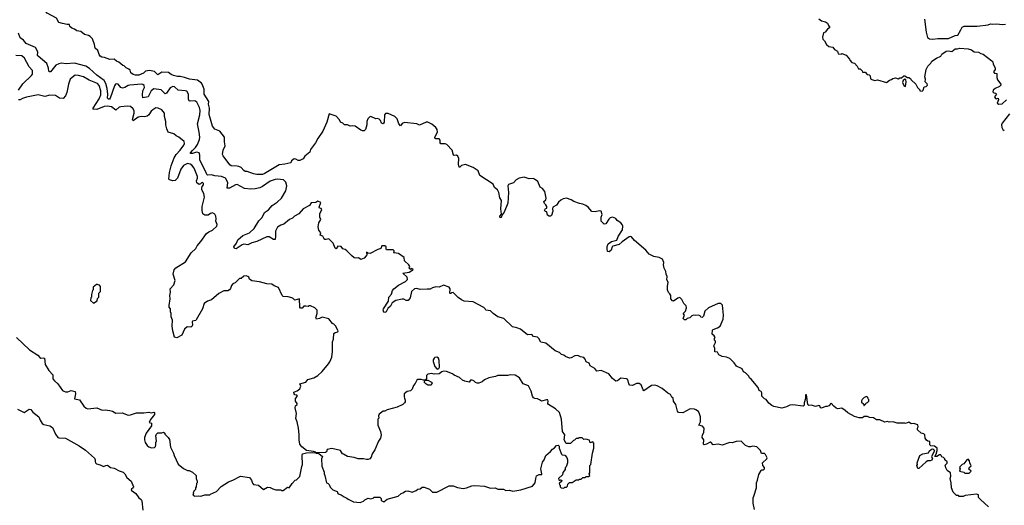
# Model space of a CAD drawing. Extents: x 2240384 to 2404287, y 351326 to 526670.
# Tile 215 of 256: x 2300501 to 2312432, y 474532 to 480417. Entities that reach past the tile are written whole.
import ezdxf

# ---------------------------------------------------------------- set-up
doc = ezdxf.new("R2010")
doc.units = 0

msp = doc.modelspace()

# ---------------------------------------------------------------- linework, layer by layer
at = {"layer": '0CON20XD'}
for points in [[(2301018, 480372), (2300974, 480384), (2300947, 480437), (2300835, 480498), (2300794, 480544), (2300765, 480550), (2300760, 480585), (2300701, 480701), (2300626, 480775), (2300592, 480822), (2300575, 480860), (2300565, 480860), (2300555, 480870), (2300525, 480870), (2300510, 480895), (2300510, 480915), (2300498, 480928)], [(2312242, 474515), (2312142, 474602), (2312120, 474625), (2312118, 474658), (2312097, 474667), (2311958, 474652), (2311935, 474640), (2311885, 474640), (2311875, 474650), (2311852, 474652), (2311813, 474693), (2311794, 474744), (2311790, 474805), (2311777, 474855), (2311784, 474886), (2311781, 474925), (2311741, 474955), (2311722, 474985), (2311718, 475008), (2311710, 475015), (2311738, 475042), (2311738, 475058), (2311710, 475085), (2311710, 475095), (2311695, 475110), (2311675, 475120), (2311662, 475142), (2311645, 475142), (2311615, 475122), (2311592, 475122), (2311607, 475153), (2311618, 475195), (2311617, 475225), (2311585, 475248), (2311542, 475252), (2311530, 475265), (2311530, 475305), (2311505, 475310), (2311491, 475321), (2311473, 475345), (2311468, 475388), (2311455, 475400), (2311425, 475408), (2311380, 475445), (2311380, 475465), (2311390, 475485), (2311386, 475506), (2311335, 475522), (2311305, 475518), (2311275, 475538), (2311236, 475524), (2311225, 475526), (2311135, 475529), (2311085, 475544), (2311035, 475540), (2311015, 475546), (2310985, 475538), (2310925, 475567), (2310885, 475568), (2310845, 475593), (2310798, 475598), (2310775, 475610), (2310735, 475610), (2310715, 475592), (2310675, 475593), (2310615, 475610), (2310535, 475651), (2310505, 475683), (2310465, 475708), (2310415, 475703), (2310395, 475710), (2310365, 475733), (2310335, 475770), (2310305, 475738), (2310285, 475728), (2310265, 475730), (2310215, 475709), (2310205, 475712), (2310196, 475736), (2310185, 475743), (2310145, 475731), (2310095, 475744), (2310065, 475741), (2310052, 475755), (2310035, 475870), (2310025, 475870), (2310021, 475825), (2310006, 475775), (2310006, 475744), (2309995, 475732), (2309870, 475750), (2309835, 475746), (2309792, 475725), (2309735, 475711), (2309640, 475730), (2309615, 475740), (2309580, 475770), (2309548, 475815), (2309525, 475824), (2309501, 475845), (2309494, 475855), (2309492, 475895), (2309485, 475910), (2309462, 475925), (2309448, 475958), (2309365, 476062), (2309345, 476078), (2309335, 476098), (2309295, 476137), (2309271, 476151), (2309255, 476187), (2309187, 476217), (2309160, 476260), (2309105, 476310), (2309066, 476326), (2309012, 476335), (2308972, 476355), (2308956, 476386), (2308923, 476393), (2308923, 476433), (2308912, 476465), (2308932, 476505), (2308932, 476522), (2308920, 476535), (2308920, 476555), (2308930, 476565), (2308918, 476585), (2308893, 476605), (2308897, 476653), (2308905, 476662), (2308958, 476682), (2308988, 476705), (2309025, 476788), (2309030, 476835), (2309018, 476958), (2308997, 476977), (2308965, 476979), (2308847, 476925), (2308802, 476885), (2308788, 476825), (2308772, 476808), (2308755, 476812), (2308745, 476830), (2308727, 476837), (2308685, 476832), (2308667, 476837), (2308645, 476830), (2308620, 476805), (2308590, 476795), (2308572, 476778), (2308555, 476780), (2308542, 476795), (2308558, 476835), (2308540, 476855), (2308569, 476885), (2308583, 476925), (2308575, 476950), (2308547, 476977), (2308523, 477025), (2308505, 477047), (2308495, 477050), (2308477, 477043), (2308425, 477007), (2308411, 477011), (2308390, 477035), (2308390, 477075), (2308380, 477095), (2308362, 477112), (2308352, 477145), (2308350, 477185), (2308360, 477235), (2308342, 477265), (2308347, 477305), (2308333, 477335), (2308330, 477365), (2308310, 477405), (2308303, 477445), (2308307, 477475), (2308292, 477515), (2308248, 477535), (2308187, 477547), (2308127, 477577), (2308089, 477625), (2307951, 477741), (2307916, 477785), (2307905, 477790), (2307885, 477784), (2307803, 477727), (2307767, 477693), (2307688, 477672), (2307681, 477665), (2307667, 477625), (2307645, 477604), (2307625, 477608), (2307619, 477641), (2307620, 477670), (2307631, 477699), (2307671, 477729), (2307736, 477745), (2307752, 477788), (2307805, 477870), (2307809, 477915), (2307802, 477935), (2307785, 477956), (2307742, 477982), (2307725, 478008), (2307686, 478026), (2307655, 478017), (2307639, 478001), (2307605, 477942), (2307585, 477938), (2307548, 477975), (2307546, 478024), (2307559, 478055), (2307545, 478098), (2307525, 478102), (2307475, 478087), (2307435, 478093), (2307390, 478145), (2307362, 478165), (2307325, 478183), (2307285, 478189), (2307215, 478214), (2307182, 478235), (2307125, 478254), (2307085, 478246), (2307058, 478232), (2307028, 478205), (2307005, 478168), (2306961, 478145), (2306956, 478125), (2306961, 478095), (2306947, 478045), (2306935, 478038), (2306915, 478038), (2306895, 478050), (2306888, 478088), (2306873, 478093), (2306862, 478105), (2306872, 478128), (2306887, 478133), (2306888, 478155), (2306878, 478175), (2306859, 478189), (2306851, 478215), (2306877, 478235), (2306880, 478255), (2306866, 478336), (2306835, 478373), (2306807, 478387), (2306778, 478455), (2306741, 478485), (2306721, 478491), (2306675, 478488), (2306615, 478508), (2306555, 478497), (2306518, 478475), (2306485, 478440), (2306425, 478418), (2306418, 478405), (2306424, 478325), (2306416, 478195), (2306371, 478085), (2306346, 478054), (2306335, 478020), (2306325, 478017), (2306321, 478035), (2306338, 478062), (2306331, 478125), (2306340, 478225), (2306318, 478258), (2306307, 478325), (2306290, 478355), (2306256, 478385), (2306240, 478425), (2306078, 478528), (2306056, 478584), (2305995, 478625), (2305905, 478662), (2305855, 478652), (2305835, 478630), (2305825, 478628), (2305817, 478665), (2305822, 478735), (2305809, 478765), (2305795, 478774), (2305765, 478771), (2305756, 478776), (2305743, 478835), (2305675, 478906), (2305655, 478912), (2305605, 478911), (2305598, 478925), (2305597, 478957), (2305585, 478973), (2305544, 478974), (2305531, 478981), (2305531, 478995), (2305563, 479055), (2305560, 479085), (2305545, 479111), (2305495, 479152), (2305445, 479174), (2305425, 479175), (2305345, 479140), (2305315, 479156), (2305165, 479172), (2305135, 479159), (2305115, 479132), (2305094, 479154), (2305075, 479215), (2305045, 479245), (2304965, 479282), (2304935, 479280), (2304922, 479265), (2304916, 479175), (2304904, 479156), (2304884, 479164), (2304871, 479195), (2304855, 479213), (2304835, 479220), (2304815, 479217), (2304755, 479243), (2304742, 479238), (2304720, 479215), (2304709, 479185), (2304708, 479142), (2304690, 479085), (2304675, 479070), (2304655, 479070), (2304635, 479078), (2304565, 479128), (2304535, 479131), (2304505, 479126), (2304475, 479144), (2304435, 479143), (2304415, 479162), (2304388, 479175), (2304378, 479205), (2304335, 479248), (2304250, 479275), (2304221, 479175), (2304175, 479065), (2304112, 478978), (2304085, 478926), (2304024, 478845), (2304015, 478811), (2303958, 478762), (2303935, 478732), (2303895, 478710), (2303875, 478710), (2303847, 478727), (2303825, 478730), (2303794, 478706), (2303786, 478684), (2303712, 478665), (2303645, 478657), (2303465, 478548), (2303445, 478541), (2303375, 478540), (2303335, 478548), (2303257, 478577), (2303235, 478578), (2303215, 478590), (2303185, 478627), (2303157, 478637), (2303135, 478644), (2303065, 478647), (2303047, 478657), (2302966, 478766), (2302960, 478785), (2302968, 478835), (2302991, 478889), (2302982, 478938), (2302983, 478995), (2302928, 479065), (2302865, 479090), (2302836, 479126), (2302795, 479270), (2302801, 479345), (2302790, 479395), (2302791, 479425), (2302736, 479515), (2302736, 479575), (2302714, 479635), (2302705, 479649), (2302656, 479686), (2302589, 479691), (2302560, 479695), (2302498, 479718), (2302445, 479730), (2302415, 479728), (2302365, 479742), (2302336, 479755), (2302305, 479779), (2302225, 479781), (2302175, 479747), (2302135, 479790), (2302075, 479800), (2302025, 479794), (2302002, 479768), (2301945, 479746), (2301906, 479746), (2301877, 479755), (2301848, 479775), (2301838, 479805), (2301825, 479818), (2301792, 479835), (2301765, 479860), (2301752, 479862), (2301704, 479904), (2301675, 479914), (2301645, 479940), (2301593, 479933), (2301529, 479959), (2301495, 479963), (2301478, 479975), (2301462, 479995), (2301447, 480045), (2301415, 480073), (2301408, 480115), (2301382, 480185), (2301353, 480213), (2301335, 480224), (2301285, 480237), (2301240, 480275), (2301195, 480282), (2301164, 480304), (2301132, 480315), (2301110, 480335), (2301105, 480360), (2301075, 480358), (2301018, 480372)], [(2310185, 480426), (2310215, 480404), (2310265, 480393), (2310288, 480375), (2310303, 480345)], [(2311467, 480425), (2311485, 480265), (2311502, 480202), (2311524, 480184), (2311565, 480180), (2311625, 480189), (2311755, 480191), (2311835, 480224), (2311869, 480231), (2311904, 480295), (2311921, 480325), (2311945, 480337), (2312105, 480339), (2312236, 480354), (2312265, 480366), (2312295, 480361), (2312335, 480367), (2312415, 480358), (2312445, 480362)], [(2300851, 479831), (2300828, 479885), (2300723, 479975), (2300717, 479985), (2300719, 480029), (2300691, 480081), (2300579, 480129), (2300548, 480168), (2300506, 480196), (2300486, 480255)], [(2310303, 480345), (2310317, 480323), (2310288, 480302), (2310260, 480265), (2310242, 480258), (2310228, 480205), (2310235, 480180), (2310255, 480162), (2310278, 480115), (2310305, 480093), (2310356, 480086), (2310375, 480057), (2310410, 480035), (2310420, 480005), (2310455, 480000), (2310465, 480008), (2310516, 479986), (2310555, 479940), (2310560, 479925), (2310585, 479900), (2310615, 479890), (2310650, 479855), (2310665, 479820), (2310685, 479820), (2310708, 479798), (2310712, 479782), (2310745, 479780), (2310772, 479752), (2310795, 479750), (2310807, 479737), (2310812, 479702), (2310825, 479691), (2310865, 479682), (2310895, 479687), (2311005, 479658), (2311040, 479685), (2311067, 479693), (2311080, 479705), (2311115, 479713), (2311145, 479702), (2311165, 479712), (2311187, 479713), (2311215, 479738), (2311225, 479738), (2311258, 479718), (2311275, 479718), (2311296, 479706), (2311305, 479690), (2311360, 479635), (2311382, 479595), (2311408, 479568), (2311410, 479555), (2311435, 479550), (2311447, 479563), (2311460, 479605), (2311485, 479609), (2311500, 479625), (2311498, 479638), (2311473, 479663), (2311478, 479695), (2311468, 479725), (2311486, 479815), (2311507, 479855), (2311540, 479890), (2311555, 479916), (2311610, 479950), (2311663, 479977), (2311675, 480000), (2311728, 480035), (2311755, 480039), (2311795, 480032), (2311835, 480064), (2311865, 480064), (2311895, 480072), (2311995, 480064), (2312035, 480050), (2312068, 480028), (2312120, 480025), (2312148, 480008), (2312175, 480001), (2312279, 479919), (2312292, 479905), (2312298, 479878), (2312320, 479835), (2312320, 479815), (2312302, 479785), (2312315, 479770), (2312340, 479765), (2312340, 479715), (2312348, 479688), (2312388, 479635), (2312388, 479625), (2312375, 479608), (2312320, 479585), (2312298, 479562), (2312292, 479542), (2312305, 479530), (2312327, 479527), (2312338, 479515), (2312313, 479483), (2312324, 479464), (2312335, 479458), (2312358, 479468), (2312360, 479445), (2312346, 479406), (2312364, 479394), (2312405, 479397), (2312460, 479445)], [(2300485, 479562), (2300539, 479641), (2300645, 479741), (2300655, 479758), (2300655, 479800), (2300614, 479845), (2300559, 479949), (2300525, 479981), (2300455, 479984)], [(2309405, 474480), (2309387, 474557), (2309387, 474623), (2309395, 474642), (2309428, 474745), (2309429, 474805), (2309443, 474835), (2309457, 474905), (2309487, 474953), (2309495, 474960), (2309515, 474960), (2309528, 474975), (2309525, 474990), (2309508, 475015), (2309502, 475045), (2309556, 475094), (2309559, 475109), (2309539, 475149), (2309525, 475158), (2309491, 475161), (2309476, 475196), (2309435, 475240), (2309385, 475248), (2309355, 475239), (2309335, 475241), (2309295, 475257), (2309245, 475309), (2309184, 475306), (2309135, 475288), (2309105, 475292), (2309015, 475260), (2308965, 475272), (2308905, 475263), (2308876, 475296), (2308867, 475297), (2308825, 475272), (2308795, 475264), (2308788, 475275), (2308790, 475325), (2308772, 475355), (2308776, 475385), (2308791, 475415), (2308794, 475465), (2308775, 475491), (2308732, 475505), (2308751, 475545), (2308750, 475605), (2308740, 475640), (2308725, 475667), (2308695, 475690), (2308676, 475696), (2308625, 475700), (2308581, 475679), (2308535, 475651), (2308485, 475656), (2308471, 475675), (2308450, 475755), (2308423, 475795), (2308420, 475830), (2308403, 475843), (2308386, 475875), (2308353, 475893), (2308285, 475949), (2308225, 475980), (2308195, 475990), (2308155, 475984), (2308065, 475921), (2308055, 475932), (2308032, 475992), (2308009, 476009), (2307975, 476009), (2307925, 475983), (2307895, 475987), (2307883, 476003), (2307870, 476055), (2307855, 476066), (2307785, 476071), (2307745, 476039), (2307725, 476037), (2307685, 476068), (2307638, 476125), (2307545, 476164), (2307495, 476158), (2307470, 476190), (2307415, 476222), (2307400, 476255), (2307365, 476272), (2307354, 476305), (2307335, 476323), (2307295, 476330), (2307265, 476349), (2307228, 476342), (2307185, 476318), (2307165, 476316), (2307114, 476334), (2307095, 476352), (2307065, 476358), (2307044, 476384), (2306988, 476405), (2306875, 476498), (2306815, 476510), (2306791, 476555), (2306775, 476570), (2306725, 476577), (2306705, 476602), (2306655, 476598), (2306568, 476665), (2306525, 476684), (2306473, 476693), (2306366, 476796), (2306295, 476818), (2306240, 476855), (2306205, 476888), (2306150, 476895), (2306140, 476915), (2306125, 476928), (2305995, 476998), (2305885, 477008), (2305853, 477023), (2305815, 477050), (2305755, 477111), (2305734, 477106), (2305725, 477097), (2305719, 477099), (2305714, 477105), (2305718, 477155), (2305705, 477176), (2305635, 477199), (2305585, 477176), (2305545, 477180), (2305503, 477167), (2305475, 477151), (2305440, 477150), (2305355, 477149), (2305315, 477161), (2305287, 477155), (2305249, 477125), (2305232, 477048), (2305208, 477015), (2305185, 477013), (2305155, 477030), (2305135, 477032), (2305060, 477015), (2305015, 476984), (2304994, 476945), (2304963, 476917), (2304940, 476875), (2304925, 476867), (2304915, 476871), (2304907, 476895), (2304911, 476915), (2304971, 477005), (2304972, 477055), (2305008, 477092), (2305020, 477135), (2305036, 477155), (2305092, 477198), (2305175, 477245), (2305200, 477270), (2305195, 477295), (2305144, 477346), (2305222, 477358), (2305252, 477378), (2305265, 477380), (2305268, 477395), (2305245, 477400), (2305235, 477390), (2305220, 477405), (2305228, 477425), (2305218, 477445), (2305162, 477495), (2305160, 477535), (2305092, 477582), (2305035, 477590), (2305030, 477595), (2305038, 477602), (2305040, 477615), (2305027, 477627), (2304945, 477630), (2304940, 477635), (2304940, 477665), (2304925, 477678), (2304890, 477675), (2304876, 477644), (2304842, 477632), (2304746, 477584), (2304718, 477588), (2304702, 477598), (2304708, 477565), (2304700, 477555), (2304675, 477528), (2304635, 477512), (2304605, 477532), (2304575, 477528), (2304555, 477532), (2304520, 477560), (2304465, 477618), (2304443, 477633), (2304415, 477642), (2304395, 477670), (2304355, 477672), (2304335, 477640), (2304325, 477650), (2304298, 477708), (2304245, 477762), (2304216, 477754), (2304200, 477755), (2304185, 477768), (2304175, 477793), (2304140, 477805), (2304148, 477835), (2304126, 477865), (2304118, 477905), (2304126, 477955), (2304149, 477995), (2304136, 478025), (2304137, 478063), (2304163, 478115), (2304155, 478128), (2304133, 478133), (2304130, 478145), (2304152, 478202), (2304115, 478217), (2304089, 478201), (2304033, 478197), (2304012, 478165), (2303934, 478125), (2303885, 478064), (2303830, 478035), (2303808, 478012), (2303770, 477995), (2303701, 477939), (2303665, 477929), (2303625, 477901), (2303599, 477855), (2303601, 477795), (2303595, 477754), (2303577, 477755), (2303525, 477786), (2303495, 477784), (2303375, 477731), (2303315, 477715), (2303265, 477687), (2303215, 477696), (2303195, 477690), (2303125, 477640), (2303104, 477644), (2303097, 477665), (2303130, 477710), (2303145, 477750), (2303205, 477802), (2303287, 477833), (2303342, 477885), (2303400, 477980), (2303438, 478022), (2303468, 478082), (2303517, 478113), (2303562, 478165), (2303620, 478205), (2303674, 478255), (2303727, 478343), (2303737, 478405), (2303725, 478450), (2303696, 478476), (2303624, 478484), (2303595, 478482), (2303535, 478462), (2303444, 478396), (2303410, 478380), (2303355, 478368), (2303303, 478363), (2303225, 478372), (2303135, 478418), (2303115, 478415), (2303045, 478376), (2303015, 478374), (2303025, 478445), (2302995, 478495), (2302945, 478516), (2302865, 478525), (2302825, 478539), (2302775, 478535), (2302770, 478540), (2302758, 478575), (2302682, 478715), (2302684, 478774), (2302675, 478805), (2302645, 478811), (2302595, 478794), (2302570, 478795), (2302570, 478805), (2302596, 478834), (2302632, 478868), (2302655, 478905), (2302679, 478965), (2302684, 478995), (2302677, 479055), (2302655, 479155), (2302683, 479265), (2302688, 479315), (2302678, 479355), (2302648, 479418), (2302625, 479432), (2302568, 479428), (2302555, 479435), (2302546, 479456), (2302545, 479515), (2302525, 479550), (2302505, 479557), (2302422, 479562), (2302375, 479604), (2302355, 479608), (2302325, 479593), (2302278, 479525), (2302265, 479520), (2302215, 479569), (2302125, 479580), (2302095, 479557), (2302056, 479484), (2301995, 479469), (2301989, 479505), (2301995, 479555), (2302015, 479595), (2302008, 479618), (2301995, 479632), (2301975, 479635), (2301836, 479624), (2301815, 479618), (2301775, 479594), (2301745, 479589), (2301726, 479596), (2301695, 479637), (2301675, 479641), (2301662, 479635), (2301648, 479615), (2301596, 479465), (2301588, 479455), (2301575, 479453), (2301563, 479465), (2301569, 479515), (2301560, 479585), (2301545, 479644), (2301525, 479680), (2301434, 479745), (2301345, 479825), (2301302, 479852), (2301165, 479891), (2301065, 479881), (2301005, 479890), (2300976, 479884), (2300940, 479865), (2300875, 479786), (2300864, 479784), (2300855, 479793), (2300851, 479831)], [(2306932, 475185), (2306957, 475213), (2306983, 475227), (2307005, 475258), (2307025, 475260), (2307037, 475247), (2307038, 475225), (2307065, 475152), (2307075, 475142), (2307105, 475140), (2307132, 475112), (2307140, 475085), (2307138, 475045), (2307122, 474998), (2307110, 474985), (2307110, 474965), (2307082, 474928), (2307078, 474902), (2307030, 474855), (2307032, 474842), (2307042, 474832), (2307055, 474840), (2307070, 474835), (2307068, 474822), (2307040, 474795), (2307042, 474782), (2307050, 474775), (2307050, 474755), (2307063, 474743), (2307095, 474740), (2307105, 474750), (2307128, 474752), (2307140, 474765), (2307142, 474788), (2307165, 474810), (2307195, 474810), (2307245, 474840), (2307275, 474840), (2307285, 474850), (2307305, 474850), (2307325, 474870), (2307355, 474870), (2307365, 474880), (2307395, 474880), (2307408, 474892), (2307400, 474915), (2307410, 474925), (2307410, 475015), (2307420, 475025), (2307440, 475165), (2307460, 475225), (2307460, 475285), (2307445, 475300), (2307415, 475290), (2307405, 475320), (2307362, 475332), (2307335, 475330), (2307315, 475350), (2307275, 475350), (2307268, 475342), (2307245, 475340), (2307225, 475320), (2307212, 475318), (2307175, 475282), (2307122, 475282), (2307098, 475325), (2307106, 475386), (2307077, 475427), (2307066, 475575), (2307042, 475655), (2306993, 475703), (2306908, 475755), (2306902, 475765), (2306906, 475796), (2306899, 475809), (2306885, 475811), (2306825, 475794), (2306798, 475812), (2306775, 475824), (2306745, 475826), (2306729, 475835), (2306714, 475855), (2306698, 475915), (2306665, 475978), (2306603, 476005), (2306557, 476075), (2306505, 476108), (2306445, 476112), (2306415, 476107), (2306295, 476107), (2306265, 476094), (2306184, 476076), (2306135, 476052), (2306105, 476030), (2306065, 476012), (2306045, 476012), (2306025, 476022), (2306005, 476042), (2305985, 476050), (2305965, 476050), (2305947, 476023), (2305895, 476036), (2305867, 476047), (2305830, 476080), (2305765, 476109), (2305745, 476126), (2305674, 476154), (2305635, 476156), (2305615, 476151), (2305583, 476127), (2305525, 476123), (2305495, 476129), (2305445, 476120), (2305429, 476105), (2305432, 476068), (2305420, 476050), (2305395, 476048), (2305365, 476058), (2305327, 476057), (2305315, 476050), (2305295, 476010), (2305272, 475985), (2305255, 475940), (2305235, 475920), (2305198, 475912), (2305160, 475885), (2305158, 475845), (2305165, 475830), (2305172, 475805), (2305170, 475785), (2305165, 475772), (2305142, 475755), (2305075, 475721), (2304955, 475688), (2304926, 475674), (2304905, 475672), (2304858, 475635), (2304850, 475615), (2304852, 475588), (2304842, 475575), (2304840, 475555), (2304842, 475505), (2304873, 475425), (2304880, 475385), (2304873, 475347), (2304849, 475311), (2304806, 475204), (2304773, 475155), (2304760, 475115), (2304742, 475095), (2304725, 475088), (2304705, 475086), (2304665, 475096), (2304604, 475094), (2304555, 475113), (2304474, 475124), (2304425, 475152), (2304414, 475154), (2304390, 475195), (2304285, 475220), (2304225, 475210), (2304218, 475182), (2304205, 475173), (2304090, 475170), (2304090, 475175), (2304062, 475185), (2303977, 475197), (2303921, 475241), (2303897, 475275), (2303886, 475325), (2303889, 475389), (2303878, 475465), (2303864, 475545), (2303849, 475585), (2303856, 475645), (2303840, 475715), (2303844, 475736), (2303862, 475755), (2303862, 475765), (2303843, 475795), (2303844, 475826), (2303866, 475856), (2303860, 475865), (2303835, 475872), (2303825, 475882), (2303823, 475905), (2303865, 475919), (2303897, 475943), (2303909, 475975), (2303894, 476006), (2303970, 476025), (2303992, 476055), (2304065, 476076), (2304114, 476106), (2304166, 476155), (2304244, 476245), (2304261, 476269), (2304283, 476327), (2304292, 476395), (2304292, 476515), (2304302, 476545), (2304308, 476615), (2304325, 476628), (2304356, 476634), (2304362, 476645), (2304329, 476709), (2304308, 476728), (2304290, 476735), (2304245, 476790), (2304165, 476812), (2304135, 476796), (2304098, 476788), (2304090, 476805), (2304104, 476855), (2304104, 476895), (2304076, 476926), (2304025, 476950), (2304005, 476950), (2303995, 476942), (2303970, 476945), (2303945, 476944), (2303925, 476922), (2303902, 476922), (2303894, 476935), (2303890, 477035), (2303835, 477020), (2303815, 477040), (2303797, 477047), (2303755, 477058), (2303695, 477062), (2303682, 477075), (2303635, 477170), (2303585, 477190), (2303555, 477212), (2303495, 477218), (2303405, 477242), (2303315, 477253), (2303284, 477274), (2303276, 477295), (2303265, 477306), (2303245, 477312), (2303215, 477309), (2303185, 477280), (2303165, 477280), (2303110, 477230), (2303084, 477216), (2303068, 477195), (2303055, 477158), (2303042, 477145), (2303025, 477133), (2302975, 477130), (2302915, 477098), (2302826, 477024), (2302777, 477005), (2302735, 476976), (2302716, 476915), (2302641, 476779), (2302635, 476772), (2302596, 476764), (2302590, 476755), (2302593, 476715), (2302585, 476698), (2302575, 476691), (2302530, 476695), (2302498, 476668), (2302465, 476596), (2302405, 476563), (2302375, 476570), (2302356, 476646), (2302350, 476705), (2302352, 476775), (2302338, 476815), (2302338, 476855), (2302327, 476877), (2302327, 476915), (2302313, 476935), (2302313, 476955), (2302324, 477035), (2302320, 477075), (2302329, 477115), (2302323, 477155), (2302370, 477205), (2302384, 477255), (2302361, 477335), (2302373, 477385), (2302391, 477409), (2302509, 477481), (2302579, 477591), (2302634, 477646), (2302650, 477675), (2302695, 477728), (2302764, 477826), (2302792, 477848), (2302837, 477865), (2302890, 477915), (2302893, 477935), (2302878, 477975), (2302882, 478002), (2302878, 478035), (2302865, 478060), (2302836, 478076), (2302815, 478070), (2302783, 478047), (2302745, 478048), (2302722, 478065), (2302713, 478105), (2302713, 478155), (2302740, 478265), (2302732, 478312), (2302708, 478355), (2302708, 478375), (2302712, 478395), (2302728, 478415), (2302727, 478433), (2302715, 478443), (2302705, 478441), (2302693, 478427), (2302675, 478420), (2302649, 478439), (2302642, 478465), (2302657, 478495), (2302657, 478517), (2302615, 478618), (2302585, 478653), (2302565, 478666), (2302535, 478674), (2302485, 478649), (2302453, 478605), (2302415, 478496), (2302385, 478469), (2302355, 478464), (2302316, 478476), (2302309, 478485), (2302318, 478565), (2302338, 478645), (2302373, 478745), (2302398, 478782), (2302447, 478835), (2302488, 478895), (2302496, 478915), (2302495, 478940), (2302430, 478995), (2302395, 479010), (2302370, 479035), (2302302, 479055), (2302282, 479095), (2302273, 479145), (2302273, 479185), (2302257, 479245), (2302254, 479284), (2302225, 479323), (2302177, 479347), (2302151, 479349), (2302115, 479326), (2302095, 479310), (2302065, 479264), (2302045, 479248), (2302015, 479240), (2301975, 479244), (2301935, 479237), (2301875, 479193), (2301868, 479208), (2301889, 479285), (2301888, 479308), (2301877, 479337), (2301845, 479367), (2301805, 479370), (2301727, 479363), (2301705, 479357), (2301665, 479322), (2301612, 479362), (2301565, 479371), (2301525, 479365), (2301435, 479329), (2301391, 479331), (2301386, 479335), (2301391, 479345), (2301465, 479457), (2301484, 479505), (2301484, 479555), (2301465, 479621), (2301444, 479645), (2301344, 479684), (2301276, 479725), (2301212, 479742), (2301175, 479744), (2301155, 479734), (2301114, 479695), (2301093, 479635), (2301071, 479535), (2301055, 479495), (2301027, 479463), (2300985, 479467), (2300935, 479498), (2300865, 479501), (2300805, 479486), (2300725, 479506), (2300585, 479479), (2300535, 479464), (2300505, 479448), (2300488, 479448)], [(2311235, 479608), (2311244, 479664), (2311239, 479689), (2311225, 479698), (2311205, 479682), (2311199, 479655), (2311215, 479620), (2311235, 479608)], [(2312493, 479275), (2312407, 479165), (2312400, 479145), (2312402, 479112), (2312413, 479085), (2312432, 479075)], [(2301395, 476980), (2301438, 477012), (2301442, 477038), (2301460, 477055), (2301460, 477105), (2301480, 477125), (2301480, 477185), (2301468, 477198), (2301452, 477202), (2301445, 477210), (2301432, 477208), (2301390, 477175), (2301390, 477145), (2301383, 477137), (2301370, 477085), (2301370, 477055), (2301363, 477047), (2301360, 477015), (2301395, 476980)], [(2300464, 476564), (2300620, 476415), (2300721, 476351), (2300745, 476323), (2300756, 476316), (2300785, 476321), (2300802, 476315), (2300808, 476238), (2300852, 476165), (2300901, 476115), (2300903, 476063), (2300921, 476041), (2300964, 476005), (2301021, 475925), (2301037, 475915), (2301055, 475909), (2301085, 475909), (2301125, 475924), (2301172, 475912), (2301178, 475885), (2301164, 475824), (2301225, 475810), (2301280, 475735), (2301305, 475710), (2301325, 475700), (2301435, 475712), (2301500, 475685), (2301535, 475689), (2301595, 475683), (2301624, 475674), (2301665, 475649), (2301742, 475652), (2301815, 475626), (2301845, 475630), (2301916, 475654), (2302005, 475654), (2302065, 475662), (2302095, 475654), (2302125, 475662), (2302135, 475658), (2302136, 475634), (2302085, 475570), (2302070, 475535), (2302098, 475528), (2302098, 475495), (2302034, 475406), (2302012, 475355), (2302012, 475325), (2302022, 475295), (2302046, 475256), (2302065, 475240), (2302098, 475228), (2302135, 475232), (2302148, 475245), (2302152, 475265), (2302150, 475295), (2302158, 475315), (2302152, 475375), (2302160, 475395), (2302175, 475410), (2302225, 475410), (2302245, 475420), (2302260, 475405), (2302260, 475395), (2302300, 475355), (2302315, 475330), (2302330, 475235), (2302366, 475165), (2302374, 475134), (2302422, 475032), (2302485, 474978), (2302535, 474952), (2302555, 474952), (2302595, 474932), (2302638, 474895), (2302638, 474858), (2302652, 474825), (2302650, 474805), (2302643, 474797), (2302640, 474755), (2302630, 474745), (2302630, 474725), (2302610, 474705), (2302602, 474685), (2302610, 474675), (2302600, 474665), (2302605, 474650), (2302624, 474644), (2302665, 474648), (2302695, 474642), (2302745, 474658), (2302805, 474660), (2302812, 474668), (2302885, 474700), (2302941, 474759), (2303032, 474818), (2303085, 474837), (2303175, 474884), (2303285, 474870), (2303308, 474835), (2303320, 474800), (2303335, 474783), (2303395, 474778), (2303455, 474724), (2303505, 474752), (2303535, 474748), (2303568, 474732), (2303605, 474720), (2303665, 474720), (2303675, 474710), (2303695, 474710), (2303745, 474750), (2303768, 474742), (2303802, 474798), (2303840, 474835), (2303855, 474840), (2303897, 474883), (2303918, 475002), (2303928, 475025), (2303922, 475135), (2303928, 475155), (2303975, 475168), (2304055, 475171), (2304090, 475170), (2304090, 475165), (2304125, 475158), (2304170, 475125), (2304158, 475095), (2304162, 475005), (2304192, 474932), (2304190, 474915), (2304200, 474895), (2304220, 474805), (2304238, 474798), (2304250, 474785), (2304262, 474752), (2304295, 474720), (2304348, 474698), (2304352, 474682), (2304362, 474672), (2304395, 474660), (2304433, 474633), (2304465, 474620), (2304480, 474605), (2304544, 474574), (2304625, 474568), (2304667, 474583), (2304685, 474600), (2304723, 474617), (2304755, 474612), (2304785, 474620), (2304795, 474630), (2304865, 474630), (2304880, 474615), (2304882, 474592), (2304915, 474573), (2304955, 474608), (2305088, 474642), (2305124, 474676), (2305145, 474682), (2305176, 474704), (2305205, 474706), (2305255, 474693), (2305305, 474711), (2305325, 474728), (2305355, 474730), (2305379, 474751), (2305403, 474753), (2305465, 474728), (2305505, 474692), (2305555, 474692), (2305705, 474768), (2305755, 474767), (2305805, 474747), (2305875, 474737), (2305915, 474743), (2305980, 474770), (2306015, 474774), (2306133, 474763), (2306205, 474741), (2306263, 474743), (2306295, 474729), (2306364, 474726), (2306392, 474712), (2306437, 474717), (2306475, 474703), (2306575, 474719), (2306714, 474766), (2306747, 474805), (2306754, 474856), (2306765, 474888), (2306794, 474906), (2306828, 474905), (2306830, 474915), (2306816, 474974), (2306837, 475055), (2306858, 475085), (2306876, 475134), (2306932, 475185)], [(2305565, 476184), (2305580, 476190), (2305587, 476205), (2305582, 476288), (2305575, 476316), (2305555, 476329), (2305533, 476325), (2305522, 476315), (2305512, 476295), (2305512, 476275), (2305532, 476215), (2305555, 476188), (2305565, 476184)], [(2305448, 475988), (2305423, 476003), (2305403, 476023), (2305410, 476040), (2305420, 476050), (2305445, 476050), (2305490, 476025), (2305498, 476015), (2305485, 475990), (2305448, 475988)], [(2310735, 475740), (2310755, 475760), (2310760, 475775), (2310775, 475780), (2310790, 475795), (2310790, 475815), (2310782, 475822), (2310778, 475838), (2310765, 475850), (2310735, 475840), (2310710, 475815), (2310703, 475797), (2310703, 475783), (2310728, 475758), (2310730, 475740), (2310735, 475740)], [(2300475, 475699), (2300555, 475657), (2300614, 475696), (2300635, 475694), (2300662, 475662), (2300734, 475604), (2300749, 475565), (2300775, 475524), (2300795, 475511), (2300865, 475496), (2300899, 475475), (2300934, 475394), (2300965, 475353), (2300975, 475348), (2301055, 475346), (2301222, 475252), (2301300, 475200), (2301406, 475105), (2301416, 475085), (2301414, 475065), (2301420, 475045), (2301430, 475035), (2301475, 475023), (2301515, 475003), (2301544, 475016), (2301565, 475017), (2301602, 474992), (2301645, 474982), (2301705, 474950), (2301755, 474933), (2301774, 474915), (2301798, 474868), (2301852, 474825), (2301881, 474755), (2301875, 474742), (2301855, 474728), (2301852, 474715), (2301907, 474675), (2301944, 474624), (2301973, 474603), (2301980, 474585), (2301994, 474475)], [(2311395, 474980), (2311385, 474980), (2311373, 475013), (2311380, 475025), (2311378, 475045), (2311408, 475135), (2311445, 475157), (2311515, 475170), (2311522, 475188), (2311548, 475212), (2311568, 475218), (2311580, 475210), (2311587, 475193), (2311550, 475125), (2311552, 475112), (2311560, 475105), (2311555, 475080), (2311535, 475070), (2311505, 475070), (2311485, 475060), (2311395, 474980)], [(2312005, 474920), (2312030, 474945), (2312002, 474972), (2312010, 474995), (2312028, 475002), (2312030, 475015), (2312013, 475043), (2312012, 475072), (2311995, 475090), (2311980, 475085), (2311940, 475035), (2311920, 475025), (2311892, 474998), (2311890, 474985), (2311898, 474975), (2311890, 474945), (2311942, 474932), (2311955, 474923), (2312005, 474920)]]:
    msp.add_lwpolyline(points, dxfattribs=at)

doc.saveas('drawing.dxf')
